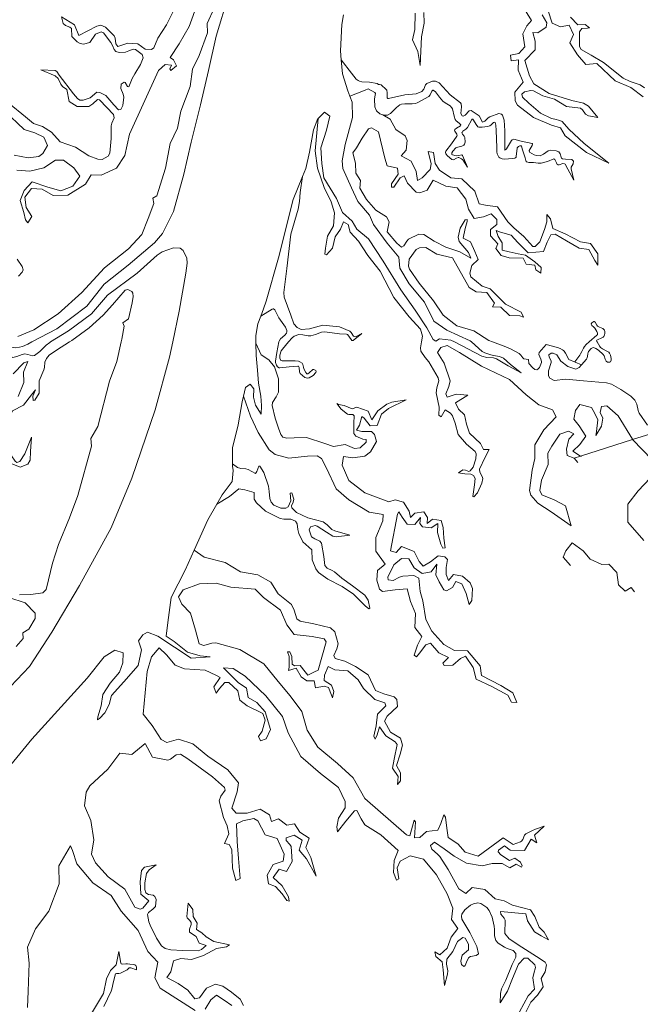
# Model space of a CAD drawing. Header units: metres. Extents: x 64961 to 73789, y 403835 to 410663.
# Tile 100 of 135: x 72582 to 72832, y 404733 to 405130. Entities that reach past the tile are written whole.
import ezdxf

# ---------------------------------------------------------------- set-up
doc = ezdxf.new("R2010")
doc.units = ezdxf.units.M
doc.layers.add('B-GEO-OG-OVLIJNOBJ-G', color=253, linetype='Continuous', lineweight=0)
doc.layers.add('T22', color=7, linetype='Continuous', lineweight=0)

msp = doc.modelspace()

# ---------------------------------------------------------------- linework, layer by layer
at = {"layer": 'B-GEO-OG-OVLIJNOBJ-G'}
for points in [[(72666.336, 405139.744), (72661.272, 405123.232), (72658.184, 405109.376)], [(72581.416, 405002.176), (72587.816, 405004.896), (72597.592, 405011.296), (72607.12, 405019.872), (72616.328, 405029.824), (72625.944, 405037.6), (72631.352, 405043.296), (72633.864, 405049.824), (72636.12, 405055.776), (72635.736, 405057.952), (72637.336, 405058.912), (72640.832, 405070.048), (72642.752, 405079.968), (72645.72, 405086.112), (72647.064, 405092.992), (72650.88, 405103.008), (72651.792, 405109.952), (72654.448, 405115.456), (72657.856, 405124.576), (72657.712, 405128.352), (72660.504, 405134.464)], [(72613.259, 405127.302), (72614.784, 405127.616), (72616.656, 405126.814), (72620.12, 405123.392), (72620.594, 405122.439), (72620.867, 405120.185), (72621.616, 405119.072), (72625.712, 405120.416), (72629.664, 405120.096), (72632.728, 405118.016), (72635.169, 405117.858), (72636.208, 405118.496), (72637.792, 405122.464), (72641.312, 405127.84), (72644.673, 405134.555)], [(72653.816, 405136.448), (72650.456, 405127.168), (72646.44, 405120.096), (72642.768, 405114.592), (72644.064, 405113.76), (72645.368, 405111.328), (72643.088, 405109.408), (72642.664, 405110.08), (72643.304, 405111.52), (72640.688, 405111.872), (72637.992, 405109.376)], [(72796.424, 405090.112), (72797.877, 405089.721), (72799.849, 405089.295), (72800.728, 405088.832), (72803.488, 405085.696), (72809.632, 405079.936), (72819.552, 405072), (72810.608, 405076.416), (72802.008, 405083.104), (72800.128, 405086.272), (72796.488, 405087.328), (72789.264, 405090.496), (72782.752, 405095.488), (72781.891, 405097.117), (72781.752, 405100.64), (72785.056, 405104.704), (72783.024, 405109.568), (72783.176, 405113.76), (72780.184, 405113.248), (72779.976, 405115.584), (72783.256, 405116.288), (72785.784, 405118.944), (72784.976, 405124.16), (72786.584, 405127.424), (72788.384, 405129.6), (72784.928, 405135.136)], [(72605.952, 405123.552), (72604.144, 405127.744), (72598.912, 405130.989), (72599.656, 405128.384), (72600.527, 405127.516), (72602.318, 405126.833), (72602.952, 405126.304), (72603.088, 405123.04), (72605.214, 405120.948), (72606.488, 405120.256), (72607.8, 405119.999), (72610.44, 405120.704), (72612.616, 405124.064), (72614.896, 405124.965), (72615.896, 405124.64), (72618.904, 405120.736), (72619.486, 405119.503), (72620.237, 405117.838), (72620.904, 405117.12), (72622.133, 405116.62), (72624.736, 405116.832), (72626.085, 405117.265), (72627.871, 405117.965), (72628.76, 405117.856), (72631.483, 405115.867), (72631.856, 405114.56), (72630.763, 405111.767), (72628.456, 405108.021), (72627.472, 405106.144), (72626.16, 405102.752), (72625.581, 405102.97), (72624.652, 405104.514), (72624.184, 405104.736), (72622.968, 405103.872), (72622.804, 405102.145), (72623.876, 405099.839), (72624.088, 405098.688), (72623.642, 405095.337), (72622.84, 405093.728), (72621.963, 405093.575), (72620.056, 405095.552), (72616.792, 405099.264), (72614.403, 405100.542), (72613.232, 405100.64), (72610.528, 405098.4), (72607.752, 405097.388), (72606.384, 405097.504), (72605.374, 405098.111), (72603.744, 405100.032)], [(72712.633, 405131.772), (72711.992, 405127.968), (72711.432, 405117.376), (72711.726, 405113.634)], [(72743.512, 405111.456), (72742.608, 405116.992), (72740.48, 405121.696), (72741.384, 405125.984), (72741.528, 405132.512)], [(72745.016, 405132.736), (72745.112, 405128.416), (72744.024, 405122.944), (72743.512, 405111.456)], [(72792.768, 405131.808), (72794.551, 405128.543), (72794.288, 405126.912), (72790.912, 405124.576), (72789, 405124.704), (72789.944, 405121.248), (72789.92, 405117.696), (72785.672, 405113.472), (72787.64, 405107.264), (72789.296, 405104.064), (72795.496, 405100.064), (72804.624, 405097.248), (72809.437, 405096.288), (72811.344, 405095.072), (72815.152, 405090.432), (72811.352, 405091.072), (72810.182, 405091.864), (72808.964, 405093.592), (72808.2, 405094.176), (72802.528, 405094.88), (72797.68, 405097.856), (72792.936, 405099.168), (72789.28, 405101.184), (72788.143, 405101.32), (72785.626, 405100.801), (72784.488, 405099.84), (72784.786, 405098.674), (72787.408, 405096.288), (72792.088, 405092.256), (72796.424, 405090.112)], [(72795.144, 405133.376), (72796.792, 405128.448), (72800.056, 405127.008), (72803.648, 405127.648), (72805.312, 405123.936), (72803.872, 405120.608), (72806.992, 405115.712), (72810.376, 405111.872), (72814.808, 405112.224), (72822.136, 405105.28), (72828.512, 405102.56), (72833.424, 405098.72)], [(72833.968, 405102.368), (72832.26, 405103.566), (72828.225, 405104.991), (72825.376, 405106.336), (72817.472, 405112.608), (72812.504, 405115.616), (72808.424, 405117.824), (72807.72, 405119.115), (72807.712, 405121.888), (72807.818, 405124.917), (72808.744, 405126.336), (72810.968, 405126.432), (72811.848, 405126.56), (72810.024, 405127.872), (72807.056, 405127.808), (72804.112, 405130.88)], [(72711.726, 405113.634), (72715.92, 405108.384), (72717.804, 405105.934), (72718.599, 405105.313), (72719.064, 405105.088), (72719.963, 405104.848), (72723.168, 405104.672), (72726.176, 405104.224), (72726.712, 405103.744), (72727.08, 405103.808), (72727.795, 405103.606), (72729.8, 405101.792), (72730.055, 405101.412), (72730.207, 405100.357), (72730.211, 405098.33), (72730.476, 405098.071), (72730.712, 405098.08), (72737.344, 405099.552), (72741.904, 405100), (72744.152, 405100.992), (72744.994, 405101.89), (72745.721, 405103.557), (72746.256, 405104.192), (72748.475, 405105.042), (72749.706, 405105.076), (72751.264, 405104.48), (72755.616, 405099.584), (72759.808, 405096.416), (72760.108, 405095.969), (72760.206, 405094.767), (72759.948, 405092.068), (72760.488, 405091.104), (72760.88, 405090.976), (72761.681, 405091.412), (72763.305, 405093.115), (72764.104, 405093.28), (72767.384, 405091.072), (72768.608, 405088.64), (72769.556, 405088.96), (72770.96, 405090.314), (72771.688, 405090.784), (72775.31, 405092.093), (72776.319, 405091.844), (72776.68, 405091.424), (72777.445, 405089.322), (72777.656, 405085.024), (72777.701, 405077.396), (72777.74, 405077.361), (72777.811, 405077.386), (72778.022, 405077.572)], [(72715.171, 405099.111), (72714.384, 405101.184), (72712.168, 405108), (72711.726, 405113.634)], [(72597.999, 405107.536), (72597.134, 405109.041), (72596.464, 405109.344), (72590.656, 405109.664), (72596.448, 405107.296), (72597.674, 405106.134), (72598.73, 405103.879), (72599.376, 405102.912), (72601.056, 405101.76), (72601.976, 405096.896), (72605.304, 405094.88), (72610.032, 405094.848), (72611.555, 405095.914), (72613.434, 405097.694), (72614.264, 405097.536), (72617.192, 405094.464), (72619.912, 405091.712), (72620.141, 405090.272), (72619.264, 405088.118), (72619.016, 405087.04), (72618.952, 405081.984), (72618.376, 405076.064), (72617.705, 405074.888), (72615.408, 405073.568), (72613.565, 405073.618), (72609.904, 405075.04), (72604.544, 405078.528), (72598.352, 405080.672), (72594.88, 405084.608), (72591.36, 405086.848), (72587.6, 405088.032), (72584.392, 405090.752), (72577.84, 405096.096)], [(72658.184, 405109.376), (72654.992, 405095.52), (72651.176, 405080.48), (72648.264, 405067.584), (72644.168, 405052.544), (72639.703, 405043.709), (72636.4, 405040), (72625.832, 405030.976), (72616.152, 405023.296), (72609.112, 405014.432), (72597.056, 405005.312), (72587.048, 405000)], [(72764.2, 405000), (72763.72, 405000.416), (72754.256, 405004.768), (72749.016, 405008.448), (72745.32, 405016.096), (72739.08, 405023.456), (72735.304, 405029.76), (72734.96, 405034.112), (72730.264, 405039.84), (72724.736, 405047.36), (72723.096, 405051.104), (72718.472, 405056.576), (72715.808, 405062.08), (72712.4, 405069.856), (72712.044, 405073.038), (72713.344, 405079.584), (72716.232, 405090.4), (72716.12, 405096.608), (72715.171, 405099.111)], [(72715.171, 405099.111), (72721.392, 405101.472), (72722.548, 405101.966), (72725.256, 405100.512), (72725.547, 405100.099), (72725.263, 405098.802), (72725.064, 405097.792), (72725.258, 405094.711), (72725.912, 405093.184), (72727.233, 405091.986), (72728.296, 405091.547), (72728.529, 405091.5)], [(72749.675, 405100.823), (72748.84, 405101.504), (72748.634, 405101.526), (72748.281, 405101.115), (72747.55, 405099.537), (72747.032, 405098.976), (72742.368, 405096.384), (72741.724, 405096.11), (72740.321, 405095.903), (72737.374, 405096.02), (72736.016, 405095.872), (72735.315, 405095.581), (72734.017, 405094.549), (72731.591, 405092.071), (72730.328, 405091.424), (72729.017, 405091.4), (72728.529, 405091.5)], [(72760.577, 405083.795), (72761.331, 405082.871), (72761.552, 405082.4), (72761.654, 405080.535), (72761.352, 405079.648), (72761.093, 405079.338), (72760.388, 405078.958), (72758.696, 405078.548), (72757.976, 405078.176), (72756.721, 405076.887), (72756.286, 405076.157), (72756.281, 405075.562), (72756.512, 405075.36), (72758.12, 405075.008), (72759.084, 405075.185), (72760.315, 405075.455), (72760.672, 405075.168), (72762.64, 405070.432), (72760.68, 405073.344), (72760.246, 405073.77), (72759.12, 405074.304), (72758.822, 405074.343), (72758.199, 405074.094), (72756.917, 405073.39), (72756.296, 405073.568), (72754.557, 405075.041), (72753.951, 405075.789), (72753.78, 405076.531), (72753.92, 405076.896), (72756.16, 405079.84), (72758.32, 405082.976), (72758.408, 405083.229), (72758.27, 405083.789), (72757.53, 405084.932), (72757.384, 405085.408), (72757.503, 405085.666), (72758.157, 405086.148), (72759.767, 405087.051), (72759.952, 405087.52), (72759.275, 405088.157), (72758.001, 405089.063), (72757.632, 405089.664), (72757.28, 405090.944), (72756.528, 405093.888), (72756.324, 405094.384), (72755.596, 405095.181), (72753.572, 405096.401), (72752.688, 405097.056), (72751.383, 405098.634), (72749.675, 405100.823)], [(72576, 405093.152), (72583.896, 405085.664), (72588.256, 405084.256), (72591.832, 405082.496), (72593.32, 405079.232), (72591.46, 405075.995), (72589.76, 405074.688), (72585.464, 405074.24), (72579.912, 405075.264)], [(72702.423, 405090.095), (72704.912, 405092.576), (72707.072, 405091.04), (72705.72, 405085.408), (72703.552, 405078.208), (72703.856, 405071.904), (72704.744, 405066.112), (72709.864, 405057.792), (72712.208, 405052.128), (72716.128, 405048.736), (72718.056, 405045.472), (72722.72, 405041.536), (72728.688, 405032.544), (72735.696, 405020.992), (72741.48, 405012.832), (72746.208, 405005.76), (72748.776, 405000.992), (72749.8, 405000.32), (72751.352, 405001.28), (72755.944, 405000.768), (72757.424, 405000)], [(72793.232, 405036.512), (72794.752, 405040.192), (72796.16, 405043.168), (72798.013, 405043.493), (72802.504, 405040.704), (72807.672, 405037.824), (72811.592, 405037.312), (72813.936, 405032.8), (72815.208, 405030.976), (72815.144, 405035.584), (72812.152, 405039.744), (72808.144, 405040.32), (72801.952, 405043.552), (72796.992, 405045.792), (72796.08, 405049.632), (72794.576, 405051.36), (72794.568, 405048.416), (72793.712, 405045.312), (72791.744, 405040.352), (72789.885, 405038.443), (72788.952, 405038.432), (72785.288, 405042.496), (72781.32, 405046.016), (72778.84, 405048.48), (72774.736, 405054.432), (72769.872, 405055.072), (72767.384, 405055.712), (72765.552, 405060.736), (72760.304, 405065.728), (72755.896, 405066.208), (72751.368, 405069.184), (72749.584, 405071.872), (72748.856, 405076.384), (72746.752, 405076.704), (72747.96, 405071.776), (72747.544, 405069.44), (72744.344, 405066.144), (72742.504, 405065.056), (72741.968, 405068.704), (72739.896, 405072.832), (72735.888, 405074.944), (72737.944, 405077.248), (72738.239, 405081.253), (72737.552, 405083.104), (72733.672, 405085.568), (72731.4, 405089.76), (72728.529, 405091.5)], [(72696.138, 405066.686), (72697.432, 405069.856), (72698.993, 405076.469), (72700.59, 405085.53), (72702.344, 405090.016), (72702.423, 405090.095)], [(72744.104, 405000), (72744.48, 405002.368), (72743.718, 405005.198), (72739.056, 405010.112), (72732.92, 405017.984), (72727.472, 405028.512), (72722.488, 405034.912), (72718.664, 405040.64), (72715.272, 405044.224), (72714.544, 405047.36), (72712.592, 405048.416), (72711.456, 405045.504), (72709.24, 405042.304), (72708.232, 405037.76), (72705.743, 405035.136), (72705.096, 405035.36), (72705.432, 405037.824), (72706.208, 405042.592), (72708.568, 405046.752), (72709, 405052.064), (72707.72, 405056.416), (72704.888, 405062.304), (72702.136, 405070.016), (72701.152, 405077.056), (72702.423, 405090.095)], [(72786.448, 405072.64), (72786.335, 405072.756), (72786.173, 405073.07), (72785.872, 405074.24), (72784.76, 405077.408), (72784.448, 405078.848), (72784.335, 405078.999), (72784.216, 405079.051), (72783.902, 405079.052), (72783.661, 405078.988), (72783.171, 405078.74), (72782.864, 405078.483), (72782.669, 405078.195), (72782.632, 405078.048), (72782.304, 405074.784), (72782.202, 405074.471), (72782.071, 405074.31), (72781.683, 405074.083), (72780.89, 405073.921), (72779.2, 405073.856), (72777.438, 405073.692), (72776.556, 405073.786), (72775.712, 405074.178), (72775.312, 405074.528), (72774.969, 405074.946), (72774.56, 405075.797), (72774.417, 405076.665), (72774.424, 405078.432), (72774.232, 405085.184), (72774.082, 405087.364), (72773.712, 405088.416), (72773.556, 405088.584), (72773.152, 405088.479), (72772.127, 405087.478), (72771.592, 405087.136), (72770.619, 405086.889), (72768.596, 405086.575), (72767.2, 405086.528), (72766.801, 405086.685), (72766.059, 405087.626), (72765.062, 405089.436), (72764.814, 405089.744), (72764.474, 405089.82), (72764.32, 405089.632), (72762.608, 405086.464), (72761.912, 405085.73), (72760.789, 405084.922), (72760.432, 405084.448), (72760.396, 405084.236), (72760.577, 405083.795)], [(72580.952, 405069.28), (72586.128, 405068.832), (72591.888, 405070.24), (72596.584, 405073.248), (72599.8, 405073.28), (72603.952, 405070.112), (72606.384, 405066.816), (72603.48, 405062.784), (72598.632, 405060.928), (72593.44, 405062.368), (72587.08, 405064.48), (72583.88, 405061.088), (72582.232, 405056.992), (72583.792, 405052.128), (72584.496, 405049.216), (72585.368, 405048.064), (72587.008, 405050.624), (72584.744, 405054.208), (72584.192, 405058.304), (72586.864, 405061.888), (72591.184, 405061.568), (72595.608, 405059.008), (72601.448, 405059.168), (72608.68, 405063.552), (72610.96, 405067.392), (72614.896, 405067.264), (72621.08, 405070.048), (72624.488, 405075.136), (72626.304, 405083.712)], [(72726.784, 405084.64), (72723.97, 405086.343), (72722.752, 405085.952), (72720.128, 405082.112), (72717.808, 405078.176), (72716.432, 405076.192), (72717.536, 405072), (72717.544, 405068), (72719.424, 405065.12), (72719.152, 405062.016), (72721.896, 405057.44), (72725.704, 405053.088), (72729.936, 405050.464), (72731.072, 405048.416), (72730.2, 405044.448), (72734.096, 405039.84), (72735.976, 405038.24), (72736.943, 405038.68), (72738.176, 405040.653), (72738.88, 405041.376), (72742.943, 405043.431), (72744.952, 405043.328), (72749.224, 405040.608), (72753.952, 405038.144), (72759.568, 405036.32), (72763.904, 405033.76), (72763.064, 405036), (72759.28, 405040.48), (72758.899, 405042.198), (72759.648, 405045.92), (72761.644, 405049.275), (72762.424, 405049.376), (72762.48, 405048.512), (72761.64, 405045.696), (72760.824, 405041.824), (72763.792, 405040.384), (72765.584, 405036.512), (72766.952, 405033.184), (72764.32, 405030.816), (72763.564, 405027.692), (72764, 405026.208), (72768.472, 405022.432), (72771.8, 405021.408), (72777.944, 405015.296), (72784.192, 405012.032), (72785.144, 405009.984), (72783.744, 405010.592), (72779.504, 405010.688), (72776.088, 405013.984), (72772.672, 405014.176)], [(72778.022, 405077.572), (72778.277, 405077.865), (72778.753, 405078.484), (72780.32, 405081.216), (72780.583, 405081.509), (72781.335, 405081.67), (72784.232, 405080.864), (72788.648, 405080.032), (72788.892, 405079.843), (72788.683, 405079.13), (72787.499, 405077.205), (72787.68, 405076.48), (72789.539, 405075.47), (72790.499, 405075.183), (72791.88, 405075.072), (72793.293, 405075.659), (72795.172, 405076.97), (72796.12, 405077.312), (72798.396, 405077.085), (72799.504, 405076.576), (72800.03, 405075.798), (72800.316, 405074.495), (72800.568, 405074.016), (72800.965, 405073.772), (72802.127, 405073.622), (72804.694, 405073.49), (72805.4, 405072.832), (72805.23, 405071.834), (72804.463, 405070.48), (72804.4, 405069.792), (72805.496, 405065.216), (72803.088, 405069.632), (72801.928, 405071.648), (72801.716, 405071.85), (72801.101, 405071.887), (72799.597, 405071.397), (72798.992, 405071.392), (72798.776, 405071.556), (72798.438, 405072.169), (72797.824, 405073.552), (72797.368, 405073.76), (72794.92, 405072.672), (72792.357, 405072.057), (72791.072, 405072.032), (72789.216, 405072.288), (72788.898, 405072.314), (72787.339, 405072.342), (72786.94, 405072.408), (72786.595, 405072.541), (72786.448, 405072.64)], [(72787.112, 405035.968), (72782.96, 405040.064), (72780.192, 405043.104), (72775.872, 405044.192), (72774.168, 405044.896), (72774.952, 405042.528), (72776.584, 405040), (72776.632, 405037.056), (72779.408, 405036.352), (72783.024, 405035.488), (72785.984, 405034.976), (72789.8, 405032.256), (72792.36, 405030.016), (72792.128, 405027.776), (72790.232, 405029.12), (72789.728, 405030.976), (72786.264, 405031.296), (72785.056, 405033.824), (72779.4, 405033.856), (72776.176, 405034.912), (72774.088, 405037.696), (72774.848, 405039.584), (72771.952, 405042.752), (72771.872, 405045.344), (72774.504, 405047.328), (72774.408, 405049.376), (72772.224, 405051.68), (72769.08, 405050.4), (72765.336, 405049.76), (72763.032, 405053.472), (72761.936, 405057.568), (72758.416, 405062.112), (72753.92, 405062.784), (72748.752, 405065.216), (72746.344, 405061.12), (72743.363, 405060.081), (72741.952, 405060.384), (72738.392, 405064.032), (72737.056, 405066.976), (72735.493, 405066.128), (72732.989, 405062.443), (72732.048, 405062.432), (72732.016, 405063.776), (72734.712, 405067.68), (72734.392, 405070.08), (72730.24, 405070.976), (72729.248, 405074.08)], [(72679.312, 405010.446), (72680.433, 405013.327), (72681.504, 405016.384), (72686.48, 405033.92), (72692.336, 405057.376), (72696.138, 405066.686)], [(72690.44, 405000), (72691.896, 405001.696), (72692.687, 405002.331), (72694.672, 405002.976), (72696.284, 405002.937), (72698.445, 405002.516), (72699.504, 405002.496), (72701.357, 405003.038), (72703.817, 405003.99), (72705.072, 405004.128), (72710.96, 405003.296), (72713.816, 405003.168), (72714.194, 405003.025), (72714.845, 405002.28), (72715.965, 405000.601), (72716.568, 405000.608), (72720.032, 405003.392), (72717.488, 405002.08), (72716.654, 405002.329), (72715.689, 405003.78), (72715.128, 405004.32), (72710.96, 405006.112), (72704.32, 405006.752), (72698.864, 405005.344), (72695.544, 405005.085), (72693.968, 405005.824), (72692.679, 405007.36), (72691.336, 405010.784), (72688.768, 405018.002), (72688.608, 405019.872), (72689.832, 405029.664), (72691.464, 405043.392), (72694.296, 405053.536), (72694.888, 405056.576), (72695.2, 405060.288), (72696.138, 405066.686)], [(72594.504, 405000), (72601.728, 405004.512), (72611.112, 405011.36), (72617.432, 405018.816), (72629.496, 405027.712), (72637.48, 405035.008), (72639.59, 405036.343), (72644.056, 405037.952), (72646.745, 405037.765), (72648, 405036.8), (72649.521, 405033.787), (72649.664, 405031.767), (72649.064, 405027.744), (72646.384, 405012.384), (72643.824, 405000)], [(72756.56, 405033.856), (72750.296, 405035.328), (72745.864, 405038.048), (72743.22, 405037.92), (72741.912, 405037.216), (72739.08, 405033.408), (72738.803, 405030.575), (72739.288, 405029.28), (72743.184, 405023.744), (72748.856, 405016.576), (72752.856, 405010.752), (72758.272, 405006.56), (72765.16, 405004.544), (72771.168, 405000.544), (72772.664, 405000)], [(72581.12, 405033.408), (72583.104, 405030.464), (72583.488, 405029.024), (72583.157, 405028.143), (72581.566, 405026.506)], [(72623.024, 405000), (72623.264, 405001.088), (72624.272, 405006.304), (72623.728, 405007.648), (72625.912, 405009.28), (72627.488, 405015.712), (72627.899, 405018.382), (72627.712, 405019.712), (72627.254, 405020.396), (72625.642, 405021.193), (72624.592, 405020.896), (72619.56, 405014.976), (72615.768, 405010.752), (72610.08, 405005.696), (72603.088, 405000.544), (72602.216, 405000)], [(72772.672, 405014.176), (72773.56, 405015.68), (72770.408, 405019.872), (72766.112, 405020.224), (72763.296, 405022.016)], [(72679.312, 405010.446), (72683.84, 405013.248), (72684.234, 405013.373), (72684.475, 405013.322), (72684.912, 405012.962), (72686.592, 405009.792), (72689.304, 405005.952), (72689.8, 405004.666), (72689.816, 405004.032), (72689.669, 405003.58), (72688.993, 405002.786), (72687.195, 405001.263), (72686.696, 405000.32), (72686.632, 405000)], [(72677.352, 405000), (72677.312, 405002.56), (72678.071, 405007.255), (72679.312, 405010.446)], [(72811.656, 405000), (72814.824, 405002.688), (72815.006, 405002.924), (72815.06, 405003.107), (72815.036, 405003.519), (72814.765, 405004.204), (72814.008, 405005.504), (72813.401, 405006.141), (72812.756, 405006.686), (72812.545, 405006.955), (72812.484, 405007.224), (72812.528, 405007.36), (72812.802, 405007.715), (72813.52, 405008.256), (72813.693, 405008.269), (72814.033, 405007.971), (72814.707, 405006.811), (72815.056, 405006.368), (72815.859, 405005.941), (72817.111, 405005.426), (72817.624, 405005.056), (72817.806, 405004.804), (72817.979, 405004.159), (72817.956, 405003.424), (72817.865, 405002.941), (72817.592, 405002.144), (72817.37, 405001.894), (72816.54, 405001.499), (72815.245, 405001.039), (72814.796, 405000.768), (72814.645, 405000.429), (72814.72, 405000.224), (72814.856, 405000)], [(72520.832, 404842.08), (72529.056, 404844.32), (72537.28, 404846.336), (72543.496, 404846.528), (72551.352, 404844.16), (72560.584, 404844.864), (72568.88, 404849.632), (72575.872, 404858.432), (72586.048, 404869.28), (72595.104, 404883.104), (72606.216, 404901.856), (72618.968, 404925.152), (72627.36, 404945.184), (72636.68, 404972.672), (72642.552, 404993.856), (72643.824, 405000)], [(72594.504, 405000), (72594.2, 404999.808), (72592.794, 404998.714), (72590.254, 404996.175), (72588.048, 404994.56), (72587.205, 404994.39), (72585.445, 404994.906), (72584.136, 404995.168), (72583.063, 404994.941), (72580.93, 404994.083), (72579.352, 404993.792), (72578.773, 404994.012), (72577.718, 404994.955), (72576.84, 404995.328), (72569.984, 404994.816), (72564.144, 404994.752), (72568.96, 404996.352), (72571.07, 404996.917), (72572.018, 404997.328), (72572.442, 404997.713), (72572.563, 404997.949), (72572.608, 404998.368), (72572.44, 405000)], [(72587.048, 405000), (72585.36, 404999.104), (72583.209, 404998.198), (72582.055, 404997.894), (72580.305, 404997.69), (72578.616, 404997.861), (72577.824, 404998.112), (72576.732, 404998.619), (72574.52, 405000)], [(72580.976, 404951.424), (72580.22, 404951.968), (72578.84, 404954.176), (72576.792, 404959.744), (72575.256, 404962.848), (72575.569, 404964.771), (72577.408, 404968.672), (72579.2, 404972.224), (72583.592, 404974.528), (72586.792, 404978.688), (72588.416, 404980.736), (72587.352, 404978.144), (72587.56, 404976.48), (72588.248, 404976.608), (72589.992, 404979.424), (72589.928, 404984.352), (72591.872, 404988.768), (72592.087, 404989.761), (72592.293, 404991.84), (72592.848, 404993.28), (72594.047, 404994.636), (72596.936, 404996.704), (72602.216, 405000)], [(72610.984, 404958.048), (72610.84, 404961.12), (72613.584, 404965.92), (72618.288, 404984.224), (72621.264, 404992.16), (72623.024, 405000)], [(72672.309, 404978.102), (72673.104, 404981.696), (72674.968, 404983.008), (72676.48, 404981.152), (72676.416, 404977.696), (72677.104, 404974.528), (72679.4, 404970.944), (72679.584, 404974.432), (72679.344, 404978.144), (72678.36, 404983.36), (72677.952, 404988.704), (72677.424, 404994.496), (72677.358, 404999.564)], [(72677.358, 404999.564), (72677.352, 405000)], [(72726.496, 404972.224), (72724.04, 404968.64), (72722.616, 404972.16), (72718.048, 404973.696), (72716.168, 404973.088), (72712.856, 404974.432), (72710.624, 404974.784), (72709.896, 404975.168), (72711.688, 404972.896), (72714.184, 404970.944), (72714.833, 404970.754), (72716.361, 404970.728), (72716.944, 404970.24), (72716.864, 404967.232), (72716.856, 404963.168), (72717.581, 404962.046), (72720.464, 404960.832), (72721.784, 404960.64), (72721.776, 404959.686), (72719.336, 404957.376), (72717.072, 404957.088), (72713.248, 404958.688), (72708.648, 404957.888), (72705.12, 404959.104), (72697.688, 404961.568), (72692.792, 404961.408), (72689.752, 404961.206), (72688.24, 404961.696), (72687.307, 404962.69), (72686.48, 404965.216), (72685.056, 404969.28), (72683.824, 404974.432), (72684.027, 404975.643), (72685.533, 404977.947), (72686.384, 404979.744), (72686.496, 404985.088), (72684.856, 404989.92), (72682.48, 404992.864), (72679.504, 404994.848), (72677.358, 404999.564)], [(72686.632, 405000), (72685.8, 404995.776), (72685.232, 404992.256), (72685.24, 404991.754), (72685.575, 404990.699), (72686.052, 404990.029), (72686.669, 404989.625), (72687.016, 404989.568), (72690.744, 404989.92), (72694.16, 404990.304), (72694.445, 404990.245), (72694.711, 404989.729), (72694.852, 404987.998), (72695.2, 404987.296), (72697.094, 404985.722), (72698.096, 404985.408), (72698.857, 404985.542), (72700.392, 404986.464), (72701.488, 404987.744), (72701.631, 404988.285), (72701.528, 404988.544), (72700.691, 404988.969), (72700.288, 404988.896), (72698.84, 404987.616), (72698.207, 404987.178), (72697.912, 404987.168), (72697.402, 404987.657), (72696.664, 404989.12), (72696.473, 404989.903), (72696.289, 404990.96), (72695.976, 404991.424), (72695.081, 404992.039), (72694.437, 404992.266), (72693.096, 404992.416), (72689.552, 404992.384), (72687.848, 404992.416), (72687.403, 404992.589), (72686.957, 404993.461), (72686.993, 404994.746), (72687.571, 404996.494), (72688, 404997.152), (72690.44, 405000)], [(72744.104, 405000), (72743.72, 404997.6), (72743.873, 404996.23), (72745.621, 404993.763), (72747.056, 404991.936), (72750.76, 404985.6), (72751.043, 404984.339), (72750.285, 404981.588), (72749.952, 404979.52), (72751.184, 404973.696), (72751.072, 404970.528), (72752.024, 404969.856), (72753.592, 404972.608), (72755.78, 404971.247), (72756.616, 404970.176), (72757.584, 404967.296), (72758.84, 404962.656), (72762.28, 404958.848), (72765.656, 404955.872), (72766.053, 404954.971), (72765.936, 404952.96), (72764.893, 404949.578), (72763.704, 404948.064), (72763.099, 404947.84), (72761.754, 404948.356), (72760.76, 404948.48), (72758.936, 404947.264), (72761.6, 404946.848), (72763.913, 404946.787), (72765.056, 404946.208), (72765.692, 404945.036), (72765.432, 404942.496), (72764.752, 404937.696), (72765.227, 404937.571), (72766.696, 404939.264), (72768.368, 404943.059), (72768.752, 404944.96), (72768.569, 404945.806), (72767.531, 404947.501), (72767.4, 404948.768), (72769.768, 404953.6), (72771.344, 404956.608), (72769.112, 404956.672), (72767.808, 404959.104), (72763.48, 404963.2), (72762.176, 404966.816), (72761.376, 404970.656), (72758.992, 404972.928), (72757.72, 404975.52), (72762.759, 404978.576)], [(72757.424, 405000), (72768.464, 404994.272), (72770.373, 404993.796), (72773.069, 404993.601), (72774.304, 404993.184), (72779.024, 404990.4), (72784.224, 404987.52), (72779.944, 404990.944), (72777.08, 404993.536), (72775.482, 404994.169), (72773.159, 404994.51), (72772.032, 404994.784), (72769.618, 404995.577), (72768.56, 404996.224), (72764.2, 405000)], [(72772.664, 405000), (72778.136, 404998.016), (72779.959, 404997.242), (72783.448, 404995.36), (72784.161, 404994.702), (72784.931, 404993.606), (72785.36, 404993.152), (72787.192, 404992.992), (72787.296, 404991.392), (72788.896, 404989.612), (72789.809, 404988.967), (72790.637, 404988.826), (72790.984, 404989.024), (72791.588, 404989.775), (72792.432, 404991.68), (72792.472, 404992.132), (72792.179, 404993.081), (72791.368, 404994.933), (72791.576, 404995.712), (72794.352, 404998.976), (72798.964, 404997.726), (72799.978, 404997.342), (72800.901, 404996.845), (72801.32, 404996.544), (72801.641, 404996.244), (72802.184, 404995.521), (72803.528, 404992.992)], [(72805.952, 404992.032), (72807.92, 404994.688), (72808.231, 404995.158), (72808.752, 404996.177), (72809.401, 404997.562), (72809.78, 404998.207), (72810.512, 404999.04), (72811.648, 405000)], [(72814.848, 405000), (72815.944, 404998.144), (72816.227, 404997.77), (72816.985, 404997.201), (72818.791, 404996.356), (72819.568, 404995.84), (72819.851, 404995.514), (72820.287, 404994.64), (72820.557, 404993.302), (72820.538, 404992.688), (72820.296, 404992), (72820.005, 404991.845), (72819.072, 404991.922), (72818.52, 404992.256), (72818.125, 404993.109), (72817.701, 404994.407), (72817.304, 404994.976), (72815.41, 404996.741), (72814.418, 404997.409), (72813.456, 404997.722), (72813, 404997.696), (72812.446, 404997.406), (72811.448, 404996.224), (72811.264, 404995.876), (72811.083, 404995.136), (72810.904, 404993.672), (72810.584, 404993.056), (72808.584, 404990.752)], [(72762.759, 404978.576), (72758.016, 404978.912), (72754.456, 404977.728), (72753.893, 404979.111), (72755.097, 404982.122), (72755.584, 404984.352), (72753.264, 404991.488), (72750.56, 404995.712), (72751.912, 404997.824), (72754.413, 404998.559), (72759.384, 404995.808), (72768.224, 404990.208), (72779.592, 404984.896), (72786.224, 404978.72), (72791.336, 404974.624), (72796.92, 404972.608), (72798.4, 404969.888), (72793.4, 404964.64), (72789.792, 404958.528), (72789.824, 404953.088), (72788.624, 404948.32), (72787.616, 404940.16), (72788.181, 404938.21), (72790.984, 404935.04), (72796.352, 404931.552), (72804.418, 404925.887), (72802.096, 404933.984), (72797.52, 404936.416), (72792.6, 404938.336), (72791.736, 404940.109), (72792.52, 404944.256), (72795.104, 404950.624), (72795.064, 404955.232), (72796.624, 404958.08), (72799.8, 404962.88), (72803.36, 404964), (72805.528, 404962.944), (72803.496, 404960.8), (72802.52, 404956.8), (72802.768, 404954.272), (72805.624, 404953.216)], [(72808.584, 404990.752), (72807.648, 404989.696), (72806.29, 404989.106), (72803.008, 404990.08), (72800.224, 404992.256), (72798.576, 404994.848), (72797.153, 404995.483), (72796.31, 404995.472), (72795.432, 404994.88), (72795.501, 404993.816), (72796.289, 404992.388), (72796.4, 404991.68), (72795.272, 404988.32), (72795.303, 404986.396), (72795.76, 404985.44), (72797.504, 404984.416), (72802.208, 404985.056), (72809.344, 404984.288), (72818.624, 404983.584), (72820.641, 404982.989), (72824.392, 404980.832), (72828.413, 404978.225), (72830.144, 404976.544), (72830.919, 404974.894), (72831.368, 404972.439), (72831.792, 404971.296), (72835.192, 404966.496)], [(72579.504, 404987.104), (72583.76, 404991.616), (72585.336, 404992.128), (72583.608, 404987.808), (72583.792, 404983.68), (72581.504, 404977.984)], [(72672.309, 404978.102), (72671.816, 404975.872), (72670.136, 404966.656), (72667.872, 404957.312), (72667.914, 404950.89)], [(72672.309, 404978.102), (72675.136, 404970.144), (72678.192, 404963.52), (72682.696, 404956.512), (72685.113, 404954.705), (72690.616, 404953.216), (72698.08, 404954.048), (72701.988, 404954.07), (72703.792, 404953.088), (72705.792, 404949.184), (72709.744, 404940.832), (72714.832, 404936.352), (72722.928, 404931.456), (72728.688, 404930.432), (72728.448, 404927.936), (72725.696, 404921.184), (72725.728, 404915.648), (72729.392, 404910.432), (72726.344, 404907.904), (72726.056, 404904.032), (72727.134, 404900.41), (72728.416, 404899.424), (72733.424, 404900.096), (72738.32, 404900.48), (72739.632, 404895.424), (72741.664, 404890.56), (72741.36, 404884.96), (72744.272, 404881.248), (72742.52, 404877.824), (72741.16, 404873.792), (72742.064, 404873.088), (72743.24, 404874.56), (72745.784, 404877.952), (72747.76, 404878.688), (72751.088, 404874.72), (72754.92, 404872.8), (72752.68, 404870.56), (72753.256, 404869.632), (72756.696, 404869.792), (72759.784, 404872.384), (72761.88, 404873.44), (72764.936, 404868.832), (72766.088, 404864.16), (72772.48, 404861.152), (72778.816, 404857.664), (72780.368, 404854.88), (72782.52, 404854.688), (72780.864, 404858.592), (72776.064, 404861.6), (72768.2, 404865.632)], [(72734.408, 404930.656), (72734.976, 404931.584), (72736.344, 404929.376), (72738.272, 404926.56), (72741.376, 404926.496), (72743.704, 404929.28), (72743.44, 404926.912), (72744.456, 404925.504), (72748.04, 404925.12), (72750.624, 404926.88), (72750.512, 404923.168), (72751.824, 404918.464), (72752.712, 404916.928), (72753.552, 404917.024), (72753.088, 404920.96), (72752.856, 404925.216), (72752.048, 404928.032), (72748.576, 404928.544), (72746.376, 404926.912), (72746.536, 404929.248), (72744.992, 404931.616), (72741.376, 404931.008), (72739.672, 404929.216), (72739.16, 404931.776), (72736.888, 404935.488), (72733.416, 404936.448), (72730.848, 404935.552), (72721.248, 404939.232), (72714.752, 404944.192), (72712.064, 404950.304), (72712.664, 404953.888), (72716.352, 404953.344), (72721.24, 404953.984), (72723.461, 404955.721), (72725.944, 404959.904), (72725.171, 404962.722), (72723.936, 404963.904), (72720.04, 404963.872), (72717.936, 404964.448), (72719.144, 404966.464), (72720.088, 404969.952), (72720.976, 404969.344), (72723.376, 404966.144), (72726.256, 404966.336), (72728.008, 404970.976), (72730.752, 404973.152), (72737.848, 404976.736), (72732.152, 404975.68), (72730.081, 404974.885), (72726.496, 404972.224)], [(72829.192, 404960.669), (72829.096, 404960.768), (72823.392, 404970.176), (72818.733, 404974.289), (72816.6, 404973.952), (72816.16, 404971.616), (72817.232, 404969.312), (72816.624, 404966.048), (72814.416, 404962.368), (72814.584, 404963.904), (72815.2, 404968.608), (72813.896, 404971.232), (72812.568, 404973.632), (72807.896, 404974.848), (72806.12, 404972.32), (72805.528, 404968.928), (72807.672, 404966.24), (72810.376, 404962.08), (72807.84, 404958.752), (72805.08, 404955.968), (72808.223, 404954.038)], [(72578.024, 404951.328), (72582.28, 404949.6), (72585.4, 404950.72), (72586.353, 404952.426), (72586.496, 404955.904), (72586.792, 404961.664), (72584.176, 404954.88), (72582.129, 404951.897), (72580.976, 404951.424)], [(72837.088, 404952.544), (72829.192, 404960.669)], [(72807.104, 404951.392), (72805.624, 404953.216)], [(72808.223, 404954.038), (72808.624, 404953.792)], [(72661.581, 404934.674), (72663.752, 404938.464), (72667.744, 404943.712), (72668.12, 404948.224), (72667.92, 404949.92), (72667.914, 404950.89)], [(72705.991, 404926.305), (72704.408, 404927.488), (72698.256, 404929.184), (72693.695, 404931.31), (72691.816, 404933.184), (72691.613, 404933.94), (72692.289, 404935.502), (72692.616, 404936.672), (72691.776, 404939.2), (72691.184, 404939.136), (72691.44, 404936), (72690.344, 404933.632), (72689.386, 404933.032), (72687.352, 404932.992), (72684.499, 404934.262), (72683.448, 404935.488), (72682.931, 404936.899), (72682.672, 404939.771), (72682.384, 404941.888), (72680.584, 404947.424), (72678.872, 404950.016), (72678.485, 404949.925), (72677.761, 404947.821), (72677.128, 404947.008), (72674.152, 404948.672), (72673.203, 404948.824), (72671.235, 404948.977), (72669.92, 404949.472), (72667.914, 404950.89)], [(72833.656, 404920.064), (72827.28, 404927.424), (72827.264, 404934.624), (72831.376, 404940), (72836.216, 404945.12)], [(72661.581, 404934.674), (72666.68, 404937.664), (72670.464, 404940.832), (72672.856, 404940.384), (72676.584, 404939.296), (72676.608, 404936.64), (72677.536, 404935.232), (72681.256, 404931.776), (72687.152, 404928.832), (72688.518, 404928.573), (72691.458, 404928.632), (72693.312, 404927.776), (72693.906, 404926.765), (72694.262, 404924.488), (72694.6, 404922.816), (72696.176, 404919.456), (72699.824, 404916.256), (72700.016, 404912.256), (72701.421, 404908.63), (72702.616, 404907.04), (72706.304, 404904.416), (72712.12, 404901.408), (72716.712, 404898.368), (72721.304, 404893.696), (72722.8, 404892.48), (72723.277, 404892.785), (72722.595, 404895.919), (72721.248, 404898.016), (72716.24, 404901.792), (72711.952, 404904.768), (72709.016, 404907.328), (72708.107, 404907.887), (72706.108, 404908.798), (72705.048, 404909.92), (72704.648, 404913.6), (72703.712, 404918.944), (72703.159, 404919.756), (72701.031, 404920.652), (72699.68, 404921.44), (72698.807, 404924.273), (72699.384, 404925.504), (72701.199, 404926.056), (72702.072, 404925.824), (72705.744, 404923.36), (72708.313, 404921.753), (72709.696, 404921.504), (72715.16, 404922.144), (72709.112, 404923.872), (72707.955, 404924.452), (72705.991, 404926.305)], [(72605.592, 404938.144), (72602.152, 404929.088), (72597.808, 404918.432), (72595.312, 404910.88), (72593.728, 404904.096), (72592.733, 404900.241), (72591.408, 404898.848), (72586.592, 404898.304), (72582.088, 404898.08)], [(72652.429, 404916.078), (72657.96, 404928.352), (72661.581, 404934.674)], [(72651.2, 404872.544), (72658.84, 404873.056), (72654.792, 404873.504), (72649.704, 404874.944), (72644.352, 404879.296), (72641.08, 404881.408), (72641.784, 404886.944), (72643.216, 404896.992), (72648.832, 404908.096), (72652.429, 404916.078)], [(72734.048, 404829.28), (72735.448, 404833.888), (72736.424, 404837.472), (72735.568, 404840.32), (72731.648, 404842.752), (72729.168, 404847.136), (72730.296, 404849.152), (72734.456, 404853.152), (72734.093, 404855.945), (72733.016, 404857.024), (72728.856, 404858.208), (72725.584, 404859.616), (72722.584, 404865.824), (72717.536, 404869.28), (72713.16, 404871.392), (72709.208, 404872.512), (72708.73, 404873.649), (72710.011, 404876.372), (72710.536, 404878.4), (72709.141, 404883.129), (72707.44, 404884.832), (72700.696, 404886.432), (72695.112, 404887.456), (72693.876, 404888.417), (72692.751, 404891.891), (72691.624, 404894.272), (72686.328, 404898.56), (72683.28, 404903.2), (72678.12, 404906.144), (72671.048, 404907.36), (72664.96, 404911.072), (72656.424, 404913.248), (72652.429, 404916.078)], [(72731.584, 404915.872), (72733.88, 404915.136), (72736.048, 404917.568), (72741.152, 404915.52), (72743.096, 404911.52), (72744.808, 404909.632), (72747.64, 404911.36), (72750.752, 404913.824), (72753.536, 404913.421), (72754.496, 404912.288), (72754.08, 404909.056), (72754.088, 404906.304), (72754.896, 404903.872), (72756.968, 404906.304), (72760.672, 404905.6), (72763.704, 404902.88), (72764.687, 404900.593), (72764.416, 404895.776), (72763.272, 404894.208), (72762.12, 404898.656), (72760.328, 404902.56), (72757.896, 404903.456), (72756.616, 404901.088), (72754.095, 404899.774), (72753.048, 404900.096), (72751.136, 404903.328), (72749.864, 404906.144), (72750.32, 404910.432), (72747.936, 404907.424), (72744.288, 404906.752), (72741.112, 404908.928), (72738.928, 404912.608), (72736.016, 404912.8), (72732.896, 404910.176), (72730.512, 404905.248), (72730.664, 404904.16), (72732.603, 404903.853), (72735.247, 404905.253), (72736.576, 404905.632), (72740.97, 404905.9), (72743.024, 404904.768), (72743.592, 404899.488), (72744.632, 404895.648), (72745.864, 404888.16), (72748.224, 404883.424), (72753.12, 404878.144), (72757.376, 404875.712)], [(72829.976, 404899.264), (72828.536, 404901.088), (72826.12, 404899.552), (72823.488, 404902.112), (72822.816, 404907.104), (72819.536, 404910.528), (72816.744, 404910.336), (72812.112, 404912.448), (72809.24, 404915.84), (72804.816, 404919.04), (72802.312, 404915.84), (72801.16, 404913.312), (72804.16, 404909.984)], [(72766.984, 404792.8), (72761.656, 404794.464), (72758.752, 404797.76), (72754.832, 404800.288), (72754.304, 404804.032), (72753.744, 404808.576), (72753.112, 404809.44), (72751.888, 404805.92), (72750.624, 404803.328), (72746.064, 404802.752), (72743.408, 404800.352), (72741.28, 404800.192), (72741.656, 404806.624), (72741.096, 404807.36), (72739.432, 404800.992), (72738.008, 404801.344), (72721.192, 404816), (72716.52, 404824.32), (72710.248, 404830.112), (72702.344, 404836.704), (72698.024, 404843.552), (72695.896, 404851.136), (72691.144, 404857.472), (72686.312, 404863.2), (72680.496, 404870.24), (72670.856, 404876.064), (72661.184, 404878.752), (72659.602, 404878.648), (72656.272, 404877.65), (72654.472, 404878.4), (72652.992, 404883.904), (72651, 404890.688), (72647.448, 404894.4), (72646.152, 404897.248), (72648.024, 404900.128), (72654.648, 404902.592), (72661.36, 404902.784), (72667.272, 404901.184), (72676.992, 404900.352), (72680.36, 404897.024), (72687.176, 404891.968), (72689.808, 404885.984), (72692.776, 404882.176), (72700.032, 404881.28), (72704.896, 404880.384), (72705.689, 404879.173)], [(72577.784, 404897.056), (72584.28, 404894.816), (72588.336, 404890.72), (72588.351, 404888.625), (72585.784, 404884.288), (72583.4, 404882.816), (72583.52, 404880.576), (72580.656, 404877.312)], [(72609.32, 404864.544), (72616.112, 404873.152), (72620.44, 404875.84), (72623.768, 404874.72), (72623.616, 404870.688), (72622.376, 404866.912), (72618.592, 404862.496), (72615.624, 404857.952), (72614.904, 404853.408), (72613.6, 404848.896), (72613.528, 404847.776), (72614.216, 404848.256), (72616.376, 404850.592), (72618.224, 404853.92), (72619.12, 404857.568), (72624.024, 404863.072), (72629.92, 404869.568), (72631.176, 404875.936), (72629.936, 404879.52), (72631.68, 404882.016), (72633.568, 404883.008), (72637.8, 404881.408)], [(72689.524, 404799.085), (72689.464, 404800.16), (72692.712, 404801.248), (72695.976, 404799.264), (72694.8, 404795.168), (72697.76, 404791.712), (72701.552, 404784.736), (72699.472, 404792.32), (72697.504, 404796.256), (72698.752, 404800.064), (72695.024, 404802.464), (72692.88, 404805.76), (72689.824, 404805.28), (72686.48, 404807.808), (72683.56, 404806.72), (72682.832, 404809.44), (72679.008, 404811.744), (72673.824, 404810.144), (72669.344, 404810.144), (72667.64, 404812.16), (72669.728, 404818.656), (72670.24, 404822.304), (72666.056, 404827.52), (72657.888, 404833.12), (72651.952, 404838.08), (72646.088, 404839.904), (72641.4, 404838.56), (72639.144, 404839.84), (72635.44, 404845.504), (72631.896, 404849.952), (72633.472, 404867.168), (72635.264, 404873.12), (72638.376, 404876.736), (72641.224, 404873.888), (72644.728, 404869.824), (72648.472, 404868.32), (72656.816, 404867.712), (72661.168, 404865.792), (72662.952, 404864.736), (72660.392, 404860.992), (72661.312, 404858.496), (72662.608, 404860.416), (72664.736, 404862.72), (72666.451, 404862.738), (72670.08, 404859.36), (72670.872, 404855.68), (72673.864, 404853.408), (72680.088, 404850.304), (72681.032, 404847.584), (72679.8, 404843.168)], [(72702.472, 404867.744), (72700.928, 404867.072), (72698.312, 404865.76), (72697.136, 404867.04), (72695.176, 404869.632), (72692.832, 404869.472), (72691.88, 404870.208), (72691.824, 404873.248), (72690.96, 404875.136), (72690.048, 404875.072), (72690.696, 404873.312), (72690.664, 404868.96), (72690.416, 404867.616), (72693.528, 404868.512), (72695.632, 404865.12), (72697.848, 404863.392), (72700.864, 404863.456), (72701.32, 404860.608), (72704.832, 404861.28), (72706.624, 404860.736), (72707.784, 404857.632), (72708.264, 404856.608), (72708.792, 404859.136), (72707.824, 404861.664), (72704.848, 404863.552), (72704.976, 404865.76), (72706.464, 404869.28), (72709.176, 404867.872), (72714.384, 404867.52), (72718.512, 404863.904), (72720.696, 404860.352), (72725.264, 404855.936), (72729.272, 404854.592), (72729.672, 404853.344), (72726.288, 404850.048), (72725.808, 404845.28), (72724.848, 404841.12), (72725.376, 404839.936), (72726.224, 404841.696), (72727.152, 404844.896), (72729.736, 404841.312), (72733.488, 404838.88), (72734.272, 404837.824), (72733.064, 404831.936), (72732.432, 404828.256), (72734.64, 404824.832), (72734.4, 404821.664), (72735.568, 404823.136), (72735.616, 404826.4), (72734.048, 404829.28)], [(72677.712, 404854.752), (72674.24, 404856.736), (72673.48, 404860.448), (72670.184, 404862.752), (72667.792, 404865.248), (72664.272, 404868.704), (72668.184, 404868.384), (72673.04, 404865.28), (72681.312, 404857.376), (72688.08, 404849.024), (72690.352, 404842.432), (72695.496, 404833.024), (72703.392, 404826.112), (72710.608, 404820.48), (72713.24, 404814.784), (72713.336, 404812.256), (72710.592, 404808.064), (72709.88, 404804.576), (72710.16, 404802.656), (72713.56, 404806.912), (72717.064, 404811.072), (72718.018, 404811.147), (72719.811, 404807.831), (72721.272, 404805.44), (72727.64, 404801.376), (72734.616, 404795.104), (72733.088, 404791.008), (72732.728, 404786.208), (72733.984, 404783.072), (72734.976, 404783.648), (72734.28, 404788.064), (72735.432, 404790.72), (72739.488, 404792.896), (72744.848, 404791.584), (72750.064, 404785.216), (72754.384, 404777.568), (72756.688, 404771.776), (72756.144, 404767.264), (72758.768, 404763.648), (72756.096, 404760.16), (72754.368, 404755.68), (72751.512, 404752.992), (72749.512, 404754.24), (72749.88, 404752.32), (72752.352, 404750.24), (72752.768, 404747.008), (72753.392, 404740.704), (72754.616, 404745.28), (72754.702, 404746.593), (72754.18, 404749.293)], [(72768.2, 404865.632), (72767.736, 404869.472)], [(72578.568, 404829.632), (72587.008, 404840), (72609.32, 404864.544)], [(72679.8, 404843.168), (72678.424, 404841.056), (72679.224, 404839.328), (72681.496, 404840.064), (72683.24, 404843.776)], [(72622.416, 404834.24), (72627.304, 404833.824), (72632.616, 404838.144), (72635.688, 404832.736), (72641.776, 404831.456), (72642.924, 404831.9), (72645.212, 404833.649), (72646.872, 404833.856), (72649.832, 404831.968), (72659.832, 404824.768), (72664.712, 404820.448), (72664.9, 404819.336), (72663.239, 404816.951), (72662.568, 404815.104), (72664.32, 404808.416), (72665.72, 404805.056), (72666.386, 404801.807), (72664.688, 404797.834), (72666.528, 404797.44), (72667.63, 404795.513), (72667.832, 404787.936), (72669.272, 404782.976), (72671.024, 404783.776), (72670.36, 404791.904), (72669.712, 404798.72), (72669.456, 404805.888), (72672.016, 404807.072), (72676.524, 404807.98), (72678.096, 404807.072), (72681.096, 404801.408), (72685.96, 404799.904), (72687.104, 404797.184), (72688.72, 404793.632), (72688.256, 404790.784), (72684.304, 404789.408), (72681.928, 404785.184), (72682.408, 404781.632), (72685.192, 404780.544), (72687.952, 404777.568), (72689.728, 404774.976), (72690.752, 404774.624), (72690.496, 404776.4), (72687.896, 404780.8), (72684.288, 404784.192), (72686.672, 404787.584), (72689.68, 404786.624), (72691.976, 404790.624), (72691.504, 404796.704), (72691.032, 404797.542), (72689.524, 404799.085)], [(72650.62, 404766.894), (72651.2, 404766.112), (72651.204, 404765.267), (72650.552, 404763.396), (72650.6, 404762.112), (72653.224, 404760.48), (72654.512, 404757.76), (72657.336, 404756.832), (72655.389, 404755.194), (72654.088, 404754.688), (72647.664, 404754.816), (72643.065, 404755.01), (72640.784, 404755.552), (72639.262, 404756.599), (72637.208, 404759.808), (72634.64, 404764.928), (72634.118, 404766.371), (72633.672, 404769.312), (72634.02, 404770.129), (72635.827, 404771.435), (72636.864, 404772.48), (72637.072, 404775.292), (72636.616, 404776.608), (72635.959, 404777.066), (72633.999, 404777.354), (72632.968, 404778.048), (72632.57, 404779.353), (72632.504, 404782.016), (72633.23, 404785.852), (72634.312, 404787.296), (72637.152, 404789.28), (72632.432, 404788.32), (72631.145, 404787.067), (72630.68, 404782.464), (72630.928, 404777.504), (72634.216, 404774.816), (72631.792, 404771.808), (72630.687, 404771.456), (72628.536, 404772.288), (72624.464, 404779.456), (72617.728, 404784.448), (72612.6, 404790.133), (72611, 404793.536), (72611.936, 404799.328), (72610.832, 404807.104), (72608.168, 404813.056), (72608.88, 404818.56), (72610.376, 404821.184), (72617.592, 404827.904), (72622.416, 404834.24)], [(72786.08, 404769.568), (72786.84, 404766.752), (72789.576, 404762.304), (72792.256, 404760.672), (72795.264, 404759.086), (72793.592, 404762.144), (72791.496, 404764.192), (72789.8, 404768.416), (72788.008, 404771.2), (72784.872, 404771.936), (72780.816, 404772.992), (72777.368, 404774.784), (72773.84, 404775.552), (72769.544, 404779.424), (72764.488, 404780.16), (72761.896, 404777.792), (72759.152, 404779.648), (72754.888, 404787.392), (72751.408, 404792.608), (72750.47, 404793.636), (72748.284, 404795.599), (72747.648, 404797.056), (72749.256, 404798.432), (72753.272, 404795.808), (72757.256, 404792.736), (72762.232, 404790.016), (72768.56, 404788.96), (72772.584, 404789.856), (72776.624, 404789.888), (72779.648, 404788.128), (72782.192, 404789.536), (72784.416, 404788.384), (72784.707, 404788.966), (72784.04, 404790.432), (72781.68, 404791.968), (72779.592, 404791.104), (72776.032, 404793.28), (72774.995, 404794.567), (72775.136, 404795.2), (72777.488, 404796.992), (72779.776, 404795.2), (72785.536, 404795.072), (72788.28, 404799.584), (72790.552, 404798.144), (72789.656, 404801.248), (72793.512, 404804.832), (72790.096, 404803.648), (72788.759, 404803.127), (72786.184, 404801.856), (72785.592, 404801.242)], [(72785.592, 404801.242), (72784.885, 404799.496), (72784.398, 404798.799), (72784.04, 404798.592), (72781.032, 404797.504), (72776.976, 404800.128)], [(72638.792, 404739.584), (72636.584, 404743.712), (72637.72, 404750.048), (72633.768, 404754.336), (72629.88, 404762.816), (72623.056, 404770.624), (72619.024, 404776.896), (72611.568, 404782.112), (72605.152, 404789.664), (72603.384, 404795.04), (72602.64, 404796.928), (72597.928, 404788.896), (72597.96, 404781.664), (72593.808, 404770.592), (72588.448, 404763.456), (72585.304, 404756.128), (72585.872, 404749.664), (72585.568, 404738.336), (72585.304, 404731.776)], [(72672.312, 404732.576), (72670.96, 404735.104), (72667.536, 404737.952), (72664.04, 404740.384), (72661.04, 404741.216), (72657.4, 404739.552), (72654.592, 404735.744), (72652.696, 404735.296), (72649.912, 404738.816), (72645.944, 404741.472), (72641.352, 404743.872), (72643.008, 404746.144), (72644.136, 404750.624), (72647.08, 404751.584), (72651.376, 404751.168), (72656.16, 404752.736), (72661.432, 404755.552), (72665.464, 404756.256), (72666.728, 404757.088), (72660.312, 404758.368), (72657.304, 404760.256), (72655.52, 404761.856), (72653.352, 404763.296), (72653.64, 404765.856), (72651.968, 404768.512), (72651.84, 404771.296), (72650.024, 404773.888), (72649.52, 404768.512), (72649.663, 404767.914), (72650.62, 404766.894)], [(72754.18, 404749.293), (72754.296, 404751.264), (72756.752, 404754.336), (72758.64, 404758.464), (72760.711, 404759.992), (72761.696, 404759.808), (72762.984, 404757.376), (72763.072, 404755.008), (72760.456, 404752.928), (72759.908, 404750.444), (72760.264, 404749.184), (72761.208, 404748.352), (72761.675, 404748.7), (72762.452, 404750.725), (72763.112, 404752), (72763.889, 404752.332), (72766.065, 404752.717), (72766.992, 404753.504), (72766.36, 404756.352), (72763.624, 404761.984), (72760.328, 404767.36), (72760.155, 404768.569), (72760.402, 404769.425), (72761.568, 404771.104), (72763.864, 404773.037), (72765.019, 404773.624), (72766.76, 404773.952), (72767.965, 404773.712), (72770.368, 404772.096), (72771.389, 404770.87), (72772.504, 404768.256), (72773.424, 404764.576), (72773.544, 404763.296), (72773.514, 404760.69), (72774.048, 404758.816), (72775.024, 404757.705), (72777.504, 404756.16), (72778.61, 404755.62), (72781.016, 404754.722), (72782.096, 404753.6), (72782.044, 404752.146), (72780.656, 404749.088), (72778.064, 404742.784), (72776.318, 404739.305), (72775.888, 404737.472), (72775.761, 404733.659), (72778.728, 404738.432), (72780.736, 404743.52), (72783.248, 404749.28), (72785.528, 404751.712)], [(72785.848, 404729.44), (72788.152, 404733.984), (72790.888, 404736.8), (72793.184, 404740.192), (72792.312, 404743.456), (72793.912, 404746.176), (72794.51, 404748.976), (72793.976, 404750.08), (72790.432, 404752.416), (72784.528, 404756.128), (72779.384, 404759.488), (72777.624, 404761.6), (72777.816, 404767.04), (72777.411, 404767.858), (72776.025, 404769.409), (72775.976, 404770.528)], [(72610.696, 404728.704), (72615.888, 404737.504), (72617.096, 404743.36), (72618.712, 404746.752), (72621.048, 404748.992), (72622.096, 404754.336), (72622.904, 404749.696), (72623.007, 404749.459), (72623.128, 404749.359), (72623.47, 404749.268), (72624.899, 404749.4), (72625.568, 404749.376), (72626.51, 404749.243)], [(72626.51, 404749.243), (72627.883, 404749.101), (72628.475, 404748.948), (72628.919, 404748.682), (72629.065, 404748.494), (72629.168, 404748.128), (72629.232, 404747.04), (72626.968, 404747.84), (72626.263, 404747.745), (72625.37, 404747.038), (72624.92, 404746.72), (72622.776, 404745.6), (72622.051, 404745.529), (72621.063, 404745.57), (72620.76, 404745.312), (72619.904, 404742.272), (72619.253, 404739.198), (72618.936, 404738.368), (72615.992, 404732.224)], [(72785.528, 404751.712), (72786.969, 404751.655), (72789.744, 404749.056), (72789.994, 404747.889), (72789.337, 404745.557), (72788.944, 404743.808), (72789.648, 404739.136), (72787.096, 404736.512), (72783.528, 404730.016)], [(72656.816, 404731.2), (72659.104, 404734.88), (72661.456, 404736.736), (72664.576, 404734.784), (72667.608, 404732.576)]]:
    msp.add_lwpolyline(points, dxfattribs=at)
at = {"layer": 'T22'}
for points in [[(72605.952, 405123.552), (72613.259, 405127.302)], [(72597.999, 405107.536), (72603.744, 405100.032)], [(72637.992, 405109.376), (72626.304, 405083.712)], [(72726.784, 405084.64), (72729.248, 405074.08)], [(72787.112, 405035.968), (72793.232, 405036.512)], [(72756.56, 405033.856), (72763.296, 405022.016)], [(72803.528, 404992.992), (72808.584, 404990.752)], [(72829.192, 404960.669), (72838.245, 404963.532)], [(72808.223, 404954.038), (72829.192, 404960.669)], [(72605.592, 404938.144), (72610.984, 404958.048)], [(72805.624, 404953.216), (72808.223, 404954.038)], [(72734.408, 404930.656), (72731.584, 404915.872)], [(72637.8, 404881.408), (72651.2, 404872.544)], [(72705.689, 404879.173), (72702.472, 404867.744)], [(72757.376, 404875.712), (72762.578, 404875.561), (72767.736, 404869.472)], [(72677.712, 404854.752), (72681.098, 404850.93), (72683.24, 404843.776)], [(72776.976, 404800.128), (72766.984, 404792.8)], [(72775.976, 404770.528), (72786.08, 404769.568)], [(72638.792, 404739.584), (72652.864, 404730.56)]]:
    msp.add_lwpolyline(points, dxfattribs=at)

doc.saveas('drawing.dxf')
